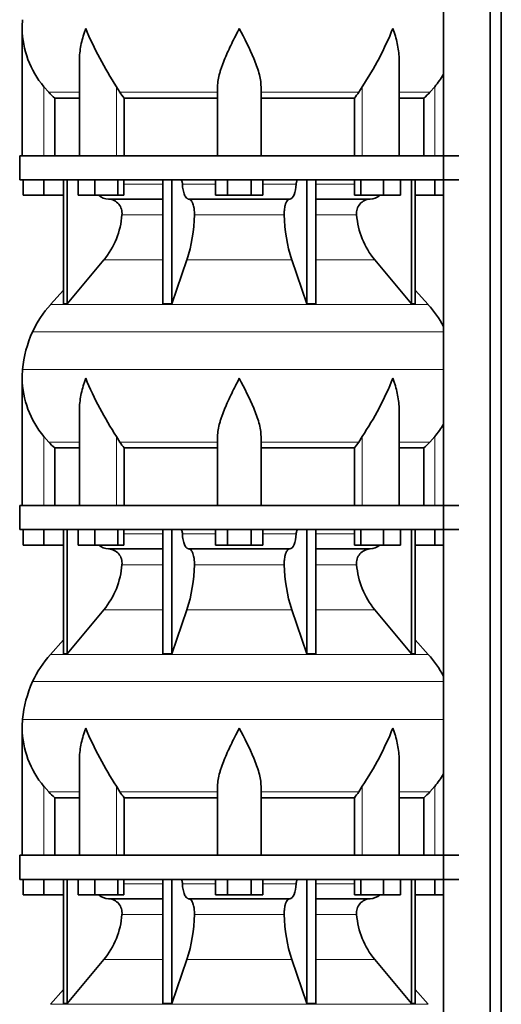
# Model space of a CAD drawing. Header units: millimetres. Extents: x 166 to 762, y -3140 to 2142.
# Tile 16 of 24: x 171 to 371, y -32 to 376. Entities that reach past the tile are written whole.
import ezdxf

# ---------------------------------------------------------------- set-up
doc = ezdxf.new("R2010")
doc.units = ezdxf.units.MM
doc.layers.add('LOW_134-15', color=7, linetype='Continuous')
doc.layers.add('VSI134_DIFFUSORE', color=7, linetype='Continuous')

# ---------------------------------------------------------------- blocks, each defined once
blk = doc.blocks.new('SE')
at = {"layer": 'LOW_134-15', "color": 7, "linetype": 'Continuous', "lineweight": 35}
for p, q in [((346.64, 1644.68), (346.64, -546.82)), ((366.02, -546.82), (366.02, 1644.68)), ((370.57, -546.82), (370.57, 1644.68)), ((346.57, 454.68), (346.57, 319.68)), ((346.57, 309.68), (346.57, 174.68)), ((346.57, 164.68), (346.57, 29.68)), ((346.57, 19.68), (346.57, -115.32))]:
    blk.add_line(p, q, dxfattribs=at)
at = {"layer": 'VSI134_DIFFUSORE', "color": 7, "linetype": 'Continuous', "lineweight": 35}
for p, q in [((172.01, 372.42), (172.01, 319.68)), ((195.73, 359.04), (195.73, 319.68)), ((328.28, 319.68), (328.28, 359.04)), ((183.02, 345.98), (181.01, 348.28)), ((212.52, 345.98), (211.09, 348.28)), ((253.01, 319.68), (253.01, 348.28)), ((271.01, 319.68), (271.01, 348.28)), ((312.92, 348.28), (311.5, 345.98)), ((343.01, 348.28), (340.99, 345.98)), ((185.53, 343.54), (195.73, 343.54)), ((185.53, 319.68), (185.53, 343.54)), ((214.3, 343.54), (253.01, 343.54)), ((214.3, 319.68), (214.3, 343.54)), ((271.01, 343.54), (309.72, 343.54)), ((309.72, 343.54), (309.72, 319.68)), ((328.28, 343.54), (338.48, 343.54)), ((338.48, 343.54), (338.48, 319.68)), ((353.01, 319.68), (171.01, 319.68)), ((171.01, 319.68), (171.01, 309.68)), ((171.01, 309.68), (353.01, 309.68)), ((172.51, 303.28), (172.51, 309.68)), ((172.51, 303.28), (172.51, 309.68)), ((181.01, 303.28), (181.01, 309.68)), ((189.18, 309.68), (189.18, 258.23)), ((190.71, 309.68), (190.71, 258.23)), ((195.25, 303.28), (195.25, 309.68)), ((202.19, 303.28), (202.19, 309.68)), ((211.67, 303.28), (211.67, 309.68)), ((214.21, 303.28), (214.21, 309.68)), ((230.31, 309.68), (230.31, 258.23)), ((234, 309.68), (234, 258.23)), ((252.19, 303.28), (252.19, 309.68)), ((257.1, 303.28), (257.1, 309.68)), ((266.91, 303.28), (266.91, 309.68)), ((271.82, 303.28), (271.82, 309.68)), ((290.01, 309.68), (290.01, 258.23)), ((293.7, 309.68), (293.7, 258.23)), ((309.8, 303.28), (309.8, 309.68)), ((312.34, 303.28), (312.34, 309.68)), ((321.82, 303.28), (321.82, 309.68)), ((328.76, 303.28), (328.76, 309.68)), ((333.3, 309.68), (333.3, 258.23)), ((334.83, 309.68), (334.83, 258.23)), ((343.01, 303.28), (343.01, 309.68)), ((181.01, 303.28), (172.51, 303.28)), ((189.18, 303.28), (181.01, 303.28)), ((202.19, 303.28), (195.25, 303.28)), ((211.67, 303.28), (202.19, 303.28)), ((214.21, 303.28), (211.67, 303.28)), ((257.1, 303.28), (252.19, 303.28)), ((266.91, 303.28), (257.1, 303.28)), ((271.82, 303.28), (266.91, 303.28)), ((312.34, 303.28), (309.8, 303.28)), ((321.82, 303.28), (312.34, 303.28)), ((328.76, 303.28), (321.82, 303.28)), ((343.01, 303.28), (334.83, 303.28)), ((346.57, 303.28), (343.01, 303.28)), ((207.83, 301.68), (230.31, 301.68)), ((241.1, 301.68), (282.91, 301.68)), ((293.7, 301.68), (316.18, 301.68)), ((190.71, 258.23), (205.86, 276.44)), ((234, 258.23), (240.28, 276.44)), ((283.73, 276.44), (290.01, 258.23)), ((318.15, 276.44), (333.3, 258.23)), ((189.18, 264), (183.71, 257.93)), ((340.3, 257.93), (334.83, 264)), ((189.18, 258.23), (190.71, 258.23)), ((230.31, 258.23), (234, 258.23)), ((290.01, 258.23), (293.7, 258.23)), ((333.3, 258.23), (334.83, 258.23)), ((172.01, 227.42), (172.01, 174.68)), ((195.73, 214.04), (195.73, 174.68)), ((328.28, 174.68), (328.28, 214.04)), ((183.02, 200.98), (181.01, 203.28)), ((212.52, 200.98), (211.09, 203.28)), ((253.01, 174.68), (253.01, 203.28)), ((271.01, 174.68), (271.01, 203.28)), ((312.92, 203.28), (311.5, 200.98)), ((343.01, 203.28), (340.99, 200.98)), ((185.53, 198.54), (195.73, 198.54)), ((185.53, 174.68), (185.53, 198.54)), ((214.3, 198.54), (253.01, 198.54)), ((214.3, 174.68), (214.3, 198.54)), ((271.01, 198.54), (309.72, 198.54)), ((309.72, 198.54), (309.72, 174.68)), ((328.28, 198.54), (338.48, 198.54)), ((338.48, 198.54), (338.48, 174.68)), ((353.01, 174.68), (171.01, 174.68)), ((171.01, 174.68), (171.01, 164.68)), ((171.01, 164.68), (353.01, 164.68)), ((172.51, 158.28), (172.51, 164.68)), ((172.51, 158.28), (172.51, 164.68)), ((181.01, 158.28), (181.01, 164.68)), ((189.18, 164.68), (189.18, 113.23)), ((190.71, 164.68), (190.71, 113.23)), ((195.25, 158.28), (195.25, 164.68)), ((202.19, 158.28), (202.19, 164.68)), ((211.67, 158.28), (211.67, 164.68)), ((214.21, 158.28), (214.21, 164.68)), ((230.31, 164.68), (230.31, 113.23)), ((234, 164.68), (234, 113.23)), ((252.19, 158.28), (252.19, 164.68)), ((257.1, 158.28), (257.1, 164.68)), ((266.91, 158.28), (266.91, 164.68)), ((271.82, 158.28), (271.82, 164.68)), ((290.01, 164.68), (290.01, 113.23)), ((293.7, 164.68), (293.7, 113.23)), ((309.8, 158.28), (309.8, 164.68)), ((312.34, 158.28), (312.34, 164.68)), ((321.82, 158.28), (321.82, 164.68)), ((328.76, 158.28), (328.76, 164.68)), ((333.3, 164.68), (333.3, 113.23)), ((334.83, 164.68), (334.83, 113.23)), ((343.01, 158.28), (343.01, 164.68)), ((181.01, 158.28), (172.51, 158.28)), ((189.18, 158.28), (181.01, 158.28)), ((202.19, 158.28), (195.25, 158.28)), ((211.67, 158.28), (202.19, 158.28)), ((207.83, 156.68), (230.31, 156.68)), ((214.21, 158.28), (211.67, 158.28)), ((241.1, 156.68), (282.91, 156.68)), ((257.1, 158.28), (252.19, 158.28)), ((266.91, 158.28), (257.1, 158.28)), ((271.82, 158.28), (266.91, 158.28)), ((293.7, 156.68), (316.18, 156.68)), ((312.34, 158.28), (309.8, 158.28)), ((321.82, 158.28), (312.34, 158.28)), ((328.76, 158.28), (321.82, 158.28)), ((343.01, 158.28), (334.83, 158.28)), ((346.57, 158.28), (343.01, 158.28)), ((190.71, 113.23), (205.86, 131.44)), ((234, 113.23), (240.28, 131.44)), ((283.73, 131.44), (290.01, 113.23)), ((318.15, 131.44), (333.3, 113.23)), ((189.18, 119), (183.71, 112.93)), ((340.3, 112.93), (334.83, 119)), ((189.18, 113.23), (190.71, 113.23)), ((230.31, 113.23), (234, 113.23)), ((290.01, 113.23), (293.7, 113.23)), ((333.3, 113.23), (334.83, 113.23)), ((172.01, 82.42), (172.01, 29.68)), ((195.73, 69.04), (195.73, 29.68)), ((328.28, 29.68), (328.28, 69.04)), ((183.02, 55.98), (181.01, 58.28)), ((212.52, 55.98), (211.09, 58.28)), ((253.01, 29.68), (253.01, 58.28)), ((271.01, 29.68), (271.01, 58.28)), ((312.92, 58.28), (311.5, 55.98)), ((343.01, 58.28), (340.99, 55.98)), ((185.53, 53.54), (195.73, 53.54)), ((185.53, 29.68), (185.53, 53.54)), ((214.3, 53.54), (253.01, 53.54)), ((214.3, 29.68), (214.3, 53.54)), ((271.01, 53.54), (309.72, 53.54)), ((309.72, 53.54), (309.72, 29.68)), ((328.28, 53.54), (338.48, 53.54)), ((338.48, 53.54), (338.48, 29.68)), ((353.01, 29.68), (171.01, 29.68)), ((171.01, 29.68), (171.01, 19.68)), ((171.01, 19.68), (353.01, 19.68)), ((172.51, 13.28), (172.51, 19.68)), ((172.51, 13.28), (172.51, 19.68)), ((181.01, 13.28), (181.01, 19.68)), ((189.18, 19.68), (189.18, -31.77)), ((190.71, 19.68), (190.71, -31.77)), ((195.25, 13.28), (195.25, 19.68)), ((202.19, 13.28), (202.19, 19.68)), ((211.67, 13.28), (211.67, 19.68)), ((214.21, 13.28), (214.21, 19.68)), ((230.31, 19.68), (230.31, -31.77)), ((234, 19.68), (234, -31.77)), ((252.19, 13.28), (252.19, 19.68)), ((257.1, 13.28), (257.1, 19.68)), ((266.91, 13.28), (266.91, 19.68)), ((271.82, 13.28), (271.82, 19.68)), ((290.01, 19.68), (290.01, -31.77)), ((293.7, 19.68), (293.7, -31.77)), ((309.8, 13.28), (309.8, 19.68)), ((312.34, 13.28), (312.34, 19.68)), ((321.82, 13.28), (321.82, 19.68)), ((328.76, 13.28), (328.76, 19.68)), ((333.3, 19.68), (333.3, -31.77)), ((334.83, 19.68), (334.83, -31.77)), ((343.01, 13.28), (343.01, 19.68)), ((181.01, 13.28), (172.51, 13.28)), ((189.18, 13.28), (181.01, 13.28)), ((202.19, 13.28), (195.25, 13.28)), ((211.67, 13.28), (202.19, 13.28)), ((214.21, 13.28), (211.67, 13.28)), ((257.1, 13.28), (252.19, 13.28)), ((266.91, 13.28), (257.1, 13.28)), ((271.82, 13.28), (266.91, 13.28)), ((312.34, 13.28), (309.8, 13.28)), ((321.82, 13.28), (312.34, 13.28)), ((328.76, 13.28), (321.82, 13.28)), ((343.01, 13.28), (334.83, 13.28)), ((346.57, 13.28), (343.01, 13.28)), ((207.83, 11.68), (230.31, 11.68)), ((241.1, 11.68), (282.91, 11.68)), ((293.7, 11.68), (316.18, 11.68)), ((190.71, -31.77), (205.86, -13.56)), ((234, -31.77), (240.28, -13.56)), ((283.73, -13.56), (290.01, -31.77)), ((318.15, -13.56), (333.3, -31.77)), ((189.18, -26), (183.71, -32.07)), ((340.3, -32.07), (334.83, -26)), ((189.18, -31.77), (190.71, -31.77)), ((230.31, -31.77), (234, -31.77)), ((290.01, -31.77), (293.7, -31.77)), ((333.3, -31.77), (334.83, -31.77))]:
    blk.add_line(p, q, dxfattribs=at)
at = {"layer": 'VSI134_DIFFUSORE', "color": 4, "linetype": 'Continuous', "lineweight": 9}
for p, q in [((181.01, 319.68), (181.01, 348.28)), ((211.09, 319.68), (211.09, 348.28)), ((312.92, 319.68), (312.92, 348.28)), ((343.01, 319.68), (343.01, 348.28)), ((183.02, 345.98), (195.73, 345.98)), ((212.52, 345.98), (253.01, 345.98)), ((271.01, 345.98), (311.5, 345.98)), ((328.28, 345.98), (340.99, 345.98)), ((214.21, 307.91), (230.31, 307.91)), ((238.43, 307.91), (252.19, 307.91)), ((271.82, 307.91), (285.58, 307.91)), ((293.7, 307.91), (309.8, 307.91)), ((230.31, 295.14), (213.38, 295.14)), ((280.62, 295.14), (243.39, 295.14)), ((310.63, 295.14), (293.7, 295.14)), ((205.86, 276.44), (230.31, 276.44)), ((240.28, 276.44), (283.73, 276.44)), ((293.7, 276.44), (318.15, 276.44)), ((183.71, 257.93), (340.3, 257.93)), ((346.57, 246.67), (176.34, 246.67)), ((172.18, 231.04), (346.57, 231.04)), ((181.01, 174.68), (181.01, 203.28)), ((183.02, 200.98), (195.73, 200.98)), ((211.09, 174.68), (211.09, 203.28)), ((212.52, 200.98), (253.01, 200.98)), ((271.01, 200.98), (311.5, 200.98)), ((312.92, 174.68), (312.92, 203.28)), ((328.28, 200.98), (340.99, 200.98)), ((343.01, 174.68), (343.01, 203.28)), ((214.21, 162.91), (230.31, 162.91)), ((238.43, 162.91), (252.19, 162.91)), ((271.82, 162.91), (285.58, 162.91)), ((293.7, 162.91), (309.8, 162.91)), ((230.31, 150.14), (213.38, 150.14)), ((280.62, 150.14), (243.39, 150.14)), ((310.63, 150.14), (293.7, 150.14)), ((205.86, 131.44), (230.31, 131.44)), ((240.28, 131.44), (283.73, 131.44)), ((293.7, 131.44), (318.15, 131.44)), ((183.71, 112.93), (340.3, 112.93)), ((346.57, 101.67), (176.34, 101.67)), ((172.18, 86.04), (346.57, 86.04)), ((181.01, 29.68), (181.01, 58.28)), ((211.09, 29.68), (211.09, 58.28)), ((312.92, 29.68), (312.92, 58.28)), ((343.01, 29.68), (343.01, 58.28)), ((183.02, 55.98), (195.73, 55.98)), ((212.52, 55.98), (253.01, 55.98)), ((271.01, 55.98), (311.5, 55.98)), ((328.28, 55.98), (340.99, 55.98)), ((214.21, 17.91), (230.31, 17.91)), ((238.43, 17.91), (252.19, 17.91)), ((271.82, 17.91), (285.58, 17.91)), ((293.7, 17.91), (309.8, 17.91)), ((230.31, 5.14), (213.38, 5.14)), ((280.62, 5.14), (243.39, 5.14)), ((310.63, 5.14), (293.7, 5.14)), ((205.86, -13.56), (230.31, -13.56)), ((240.28, -13.56), (283.73, -13.56)), ((293.7, -13.56), (318.15, -13.56)), ((183.71, -32.07), (340.3, -32.07))]:
    blk.add_line(p, q, dxfattribs=at)
at = {"layer": 'VSI134_DIFFUSORE', "color": 7, "linetype": 'Continuous', "lineweight": 35}
for centre, radius, start, end in [((210.51, 372.41), 38.5, 174.5826, 180.0352), ((210.7, 373.09), 38.7, 181.0159, 219.8906), ((336.7, 429.95), 149.83, 202.585, 213.0327), ((201.79, 422.31), 133.53, 326.3278, 338.0546), ((313.31, 373.09), 38.7, 320.1094, 329.446), ((245.66, 368.22), 39.91, 213.8601, 218.2043), ((278.38, 368.2), 39.88, 321.7938, 326.1418), ((208.06, 308.36), 6.68, 229.5852, 268.0094), ((315.95, 308.36), 6.68, 271.9979, 310.3729), ((207.55, 295.82), 5.87, 353.3223, 87.2173), ((316.44, 295.84), 5.85, 92.5772, 186.8833), ((180.07, 297.66), 33.4, 320.5472, 355.6594), ((178.44, 296.34), 64.97, 342.1602, 358.9354), ((347.08, 296.59), 66.48, 181.2569, 197.6475), ((344.04, 297.71), 33.51, 184.3996, 219.3938), ((216.41, 228.48), 44, 138, 155.5912), ((307.61, 228.48), 44, 27.6842, 42), ((220.96, 226.42), 49, 155.5912, 174.5826), ((210.51, 227.41), 38.5, 174.5826, 180.0352), ((210.7, 228.09), 38.7, 181.0159, 219.8906), ((336.7, 284.95), 149.83, 202.585, 213.0327), ((201.79, 277.31), 133.53, 326.3278, 338.0546), ((313.31, 228.09), 38.7, 320.1094, 329.446), ((245.66, 223.22), 39.91, 213.8601, 218.2043), ((278.38, 223.2), 39.88, 321.7938, 326.1418), ((208.06, 163.36), 6.68, 229.5852, 268.0094), ((207.55, 150.82), 5.87, 353.3223, 87.2173), ((316.44, 150.84), 5.85, 92.5772, 186.8833), ((315.95, 163.36), 6.68, 271.9979, 310.3729), ((180.07, 152.66), 33.4, 320.5472, 355.6594), ((178.44, 151.34), 64.97, 342.1602, 358.9354), ((347.08, 151.59), 66.48, 181.2569, 197.6475), ((344.04, 152.71), 33.51, 184.3996, 219.3938), ((216.41, 83.48), 44, 138, 155.5912), ((307.61, 83.48), 44, 27.6842, 42), ((220.96, 81.42), 49, 155.5912, 174.5826), ((210.51, 82.41), 38.5, 174.5826, 180.0352), ((210.7, 83.09), 38.7, 181.0159, 219.8906), ((336.7, 139.95), 149.83, 202.585, 213.0327), ((201.79, 132.31), 133.53, 326.3278, 338.0546), ((313.31, 83.09), 38.7, 320.1094, 329.446), ((245.66, 78.22), 39.91, 213.8601, 218.2043), ((278.38, 78.2), 39.88, 321.7938, 326.1418), ((208.06, 18.36), 6.68, 229.5852, 268.0094), ((315.95, 18.36), 6.68, 271.9979, 310.3729), ((207.55, 5.82), 5.87, 353.3223, 87.2173), ((316.44, 5.84), 5.85, 92.5772, 186.8833), ((180.07, 7.66), 33.4, 320.5472, 355.6594), ((178.44, 6.34), 64.97, 342.1602, 358.9354), ((347.08, 6.59), 66.48, 181.2569, 197.6475), ((344.04, 7.71), 33.51, 184.3996, 219.3938)]:
    blk.add_arc(centre, radius, start, end, dxfattribs=at)
for points, knots in [([(198.37, 372.41), (198.27, 372.15), (198.18, 371.89), (198, 371.36), (197.91, 371.1), (197.66, 370.32), (197.5, 369.8), (197.04, 368.24), (196.77, 367.21), (196.32, 365.13), (196.14, 364.09), (195.87, 362.04), (195.78, 361.02), (195.74, 359.68), (195.73, 359.36), (195.73, 359.03)], [0, 0, 0, 0, 0.03125, 0.03125, 0.0625, 0.0625, 0.125, 0.125, 0.25, 0.25, 0.375, 0.375, 0.5, 0.5, 0.5400162, 0.5400162, 0.5400162, 0.5400162]), ([(262.01, 372.41), (261.87, 372.15), (261.74, 371.89), (261.47, 371.36), (261.34, 371.1), (260.94, 370.32), (260.68, 369.8), (259.89, 368.24), (259.38, 367.21), (258.36, 365.13), (257.87, 364.09), (256.92, 362.04), (256.47, 361.02), (255.62, 358.99), (255.23, 357.98), (254.69, 356.48), (254.51, 355.98), (254.19, 354.98), (254.04, 354.48), (253.63, 353), (253.41, 352.03), (253.1, 350.13), (253.01, 349.19), (253.01, 348.28)], [0, 0, 0, 0, 0.03125, 0.03125, 0.0625, 0.0625, 0.125, 0.125, 0.25, 0.25, 0.375, 0.375, 0.5, 0.5, 0.625, 0.625, 0.6875, 0.6875, 0.75, 0.75, 0.875, 0.875, 1, 1, 1, 1]), ([(271.01, 348.28), (271.01, 350.11), (270.66, 352.01), (269.56, 355.96), (268.81, 357.97), (266.27, 364.05), (264.12, 368.26), (262.01, 372.41)], [0, 0, 0, 0, 0.25, 0.25, 0.5, 0.5, 1, 1, 1, 1]), ([(328.28, 359.03), (328.28, 359.37), (328.27, 359.71), (328.19, 362.1), (327.91, 364.14), (327.23, 367.22), (326.97, 368.25), (326.52, 369.8), (326.35, 370.32), (326.1, 371.1), (325.97, 371.49), (325.83, 371.89), (325.74, 372.15), (325.69, 372.28), (325.65, 372.41)], [0.4588627, 0.4588627, 0.4588627, 0.4588627, 0.5, 0.5, 0.75, 0.75, 0.875, 0.875, 0.9375, 0.9375, 0.96875, 0.984375, 0.984375, 1, 1, 1, 1]), ([(237.67, 309.68), (237.72, 309.68), (237.76, 309.67), (237.86, 309.63), (237.9, 309.6), (238.03, 309.47), (238.11, 309.34), (238.25, 309.01), (238.31, 308.82), (238.39, 308.39), (238.42, 308.15), (238.43, 307.91)], [0, 0, 0, 0, 0.125, 0.125, 0.25, 0.25, 0.5, 0.5, 0.75, 0.75, 1, 1, 1, 1]), ([(241.1, 301.68), (240.93, 301.68), (240.77, 301.72), (240.53, 301.84), (240.45, 301.89), (240.29, 302), (240.22, 302.07), (239.99, 302.29), (239.84, 302.48), (239.56, 302.93), (239.43, 303.18), (239.19, 303.74), (239.08, 304.06), (238.88, 304.73), (238.79, 305.09), (238.64, 305.84), (238.58, 306.24), (238.48, 307.06), (238.45, 307.48), (238.43, 307.91)], [0, 0, 0, 0, 0.125, 0.125, 0.1875, 0.1875, 0.25, 0.25, 0.375, 0.375, 0.5, 0.5, 0.625, 0.625, 0.75, 0.75, 0.875, 0.875, 1, 1, 1, 1]), ([(285.58, 307.91), (285.5, 306.2), (285.19, 304.6), (284.21, 302.33), (283.56, 301.68), (282.91, 301.68)], [0, 0, 0, 0, 0.5, 0.5, 1, 1, 1, 1]), ([(285.58, 307.91), (285.59, 308.15), (285.62, 308.38), (285.68, 308.71), (285.71, 308.81), (285.76, 309), (285.79, 309.09), (285.86, 309.26), (285.9, 309.33), (285.98, 309.45), (286.02, 309.51), (286.11, 309.6), (286.15, 309.63), (286.25, 309.67), (286.29, 309.68), (286.34, 309.68)], [0, 0, 0, 0, 0.25, 0.25, 0.375, 0.375, 0.5, 0.5, 0.625, 0.625, 0.75, 0.75, 0.875, 0.875, 1, 1, 1, 1]), ([(241.1, 301.68), (241.18, 301.68), (241.26, 301.67), (241.42, 301.63), (241.49, 301.6), (241.73, 301.47), (241.88, 301.34), (242.17, 301), (242.31, 300.8), (242.5, 300.44), (242.57, 300.31), (242.69, 300.03), (242.74, 299.88), (242.9, 299.42), (243, 299.09), (243.12, 298.55), (243.16, 298.37), (243.22, 297.99), (243.25, 297.8), (243.33, 297.21), (243.37, 296.8), (243.41, 295.97), (243.41, 295.55), (243.39, 295.14)], [0, 0, 0, 0, 0.0625, 0.0625, 0.125, 0.125, 0.25, 0.25, 0.375, 0.375, 0.4375, 0.4375, 0.5, 0.5, 0.625, 0.625, 0.6875, 0.6875, 0.75, 0.75, 0.875, 0.875, 1, 1, 1, 1]), ([(280.62, 295.14), (280.6, 295.55), (280.61, 295.97), (280.63, 296.59), (280.65, 296.79), (280.68, 297.2), (280.71, 297.4), (280.78, 297.99), (280.85, 298.37), (280.97, 298.91), (281.02, 299.08), (281.11, 299.42), (281.21, 299.74), (281.32, 300.03), (281.44, 300.3), (281.51, 300.44), (281.7, 300.8), (281.84, 301.01), (282.13, 301.34), (282.29, 301.47), (282.6, 301.64), (282.75, 301.68), (282.91, 301.68)], [0, 0, 0, 0, 0.125, 0.125, 0.1875, 0.1875, 0.25, 0.25, 0.375, 0.375, 0.4375, 0.4375, 0.5, 0.5625, 0.5625, 0.625, 0.625, 0.75, 0.75, 0.875, 0.875, 1, 1, 1, 1]), ([(198.37, 227.41), (198.27, 227.15), (198.18, 226.89), (198, 226.36), (197.91, 226.1), (197.66, 225.32), (197.5, 224.8), (197.04, 223.24), (196.77, 222.21), (196.32, 220.13), (196.14, 219.09), (195.87, 217.04), (195.78, 216.02), (195.74, 214.68), (195.73, 214.36), (195.73, 214.03)], [0, 0, 0, 0, 0.03125, 0.03125, 0.0625, 0.0625, 0.125, 0.125, 0.25, 0.25, 0.375, 0.375, 0.5, 0.5, 0.5400162, 0.5400162, 0.5400162, 0.5400162]), ([(262.01, 227.41), (261.87, 227.15), (261.74, 226.89), (261.47, 226.36), (261.34, 226.1), (260.94, 225.32), (260.68, 224.8), (259.89, 223.24), (259.38, 222.21), (258.36, 220.13), (257.87, 219.09), (256.92, 217.04), (256.47, 216.02), (255.62, 213.99), (255.23, 212.98), (254.69, 211.48), (254.51, 210.98), (254.19, 209.98), (254.04, 209.48), (253.63, 208), (253.41, 207.03), (253.1, 205.13), (253.01, 204.19), (253.01, 203.28)], [0, 0, 0, 0, 0.03125, 0.03125, 0.0625, 0.0625, 0.125, 0.125, 0.25, 0.25, 0.375, 0.375, 0.5, 0.5, 0.625, 0.625, 0.6875, 0.6875, 0.75, 0.75, 0.875, 0.875, 1, 1, 1, 1]), ([(271.01, 203.28), (271.01, 205.11), (270.66, 207.01), (269.56, 210.96), (268.81, 212.97), (266.27, 219.05), (264.12, 223.26), (262.01, 227.41)], [0, 0, 0, 0, 0.25, 0.25, 0.5, 0.5, 1, 1, 1, 1]), ([(328.28, 214.03), (328.28, 214.37), (328.27, 214.71), (328.19, 217.1), (327.91, 219.14), (327.23, 222.22), (326.97, 223.25), (326.52, 224.8), (326.35, 225.32), (326.1, 226.1), (325.97, 226.49), (325.83, 226.89), (325.74, 227.15), (325.69, 227.28), (325.65, 227.41)], [0.4588627, 0.4588627, 0.4588627, 0.4588627, 0.5, 0.5, 0.75, 0.75, 0.875, 0.875, 0.9375, 0.9375, 0.96875, 0.984375, 0.984375, 1, 1, 1, 1]), ([(237.67, 164.68), (237.72, 164.68), (237.76, 164.67), (237.86, 164.63), (237.9, 164.6), (238.03, 164.47), (238.11, 164.34), (238.25, 164.01), (238.31, 163.82), (238.39, 163.39), (238.42, 163.15), (238.43, 162.91)], [0, 0, 0, 0, 0.125, 0.125, 0.25, 0.25, 0.5, 0.5, 0.75, 0.75, 1, 1, 1, 1]), ([(285.58, 162.91), (285.59, 163.15), (285.62, 163.38), (285.68, 163.71), (285.71, 163.81), (285.76, 164), (285.79, 164.09), (285.86, 164.26), (285.9, 164.33), (285.98, 164.45), (286.02, 164.51), (286.11, 164.6), (286.15, 164.63), (286.25, 164.67), (286.29, 164.68), (286.34, 164.68)], [0, 0, 0, 0, 0.25, 0.25, 0.375, 0.375, 0.5, 0.5, 0.625, 0.625, 0.75, 0.75, 0.875, 0.875, 1, 1, 1, 1]), ([(241.1, 156.68), (240.93, 156.68), (240.77, 156.72), (240.53, 156.84), (240.45, 156.89), (240.29, 157), (240.22, 157.07), (239.99, 157.29), (239.84, 157.48), (239.56, 157.93), (239.43, 158.18), (239.19, 158.74), (239.08, 159.06), (238.88, 159.73), (238.79, 160.09), (238.64, 160.84), (238.58, 161.24), (238.48, 162.06), (238.45, 162.48), (238.43, 162.91)], [0, 0, 0, 0, 0.125, 0.125, 0.1875, 0.1875, 0.25, 0.25, 0.375, 0.375, 0.5, 0.5, 0.625, 0.625, 0.75, 0.75, 0.875, 0.875, 1, 1, 1, 1]), ([(285.58, 162.91), (285.5, 161.2), (285.19, 159.6), (284.21, 157.33), (283.56, 156.68), (282.91, 156.68)], [0, 0, 0, 0, 0.5, 0.5, 1, 1, 1, 1]), ([(241.1, 156.68), (241.18, 156.68), (241.26, 156.67), (241.42, 156.63), (241.49, 156.6), (241.73, 156.47), (241.88, 156.34), (242.17, 156), (242.31, 155.8), (242.5, 155.44), (242.57, 155.31), (242.69, 155.03), (242.74, 154.88), (242.9, 154.42), (243, 154.09), (243.12, 153.55), (243.16, 153.37), (243.22, 152.99), (243.25, 152.8), (243.33, 152.21), (243.37, 151.8), (243.41, 150.97), (243.41, 150.55), (243.39, 150.14)], [0, 0, 0, 0, 0.0625, 0.0625, 0.125, 0.125, 0.25, 0.25, 0.375, 0.375, 0.4375, 0.4375, 0.5, 0.5, 0.625, 0.625, 0.6875, 0.6875, 0.75, 0.75, 0.875, 0.875, 1, 1, 1, 1]), ([(280.62, 150.14), (280.6, 150.55), (280.61, 150.97), (280.63, 151.59), (280.65, 151.79), (280.68, 152.2), (280.71, 152.4), (280.78, 152.99), (280.85, 153.37), (280.97, 153.91), (281.02, 154.08), (281.11, 154.42), (281.21, 154.74), (281.32, 155.03), (281.44, 155.3), (281.51, 155.44), (281.7, 155.8), (281.84, 156.01), (282.13, 156.34), (282.29, 156.47), (282.6, 156.64), (282.75, 156.68), (282.91, 156.68)], [0, 0, 0, 0, 0.125, 0.125, 0.1875, 0.1875, 0.25, 0.25, 0.375, 0.375, 0.4375, 0.4375, 0.5, 0.5625, 0.5625, 0.625, 0.625, 0.75, 0.75, 0.875, 0.875, 1, 1, 1, 1]), ([(198.37, 82.41), (198.27, 82.15), (198.18, 81.89), (198, 81.36), (197.91, 81.1), (197.66, 80.32), (197.5, 79.8), (197.04, 78.24), (196.77, 77.21), (196.32, 75.13), (196.14, 74.09), (195.87, 72.04), (195.78, 71.02), (195.74, 69.68), (195.73, 69.36), (195.73, 69.03)], [0, 0, 0, 0, 0.03125, 0.03125, 0.0625, 0.0625, 0.125, 0.125, 0.25, 0.25, 0.375, 0.375, 0.5, 0.5, 0.5400162, 0.5400162, 0.5400162, 0.5400162]), ([(262.01, 82.41), (261.87, 82.15), (261.74, 81.89), (261.47, 81.36), (261.34, 81.1), (260.94, 80.32), (260.68, 79.8), (259.89, 78.24), (259.38, 77.21), (258.36, 75.13), (257.87, 74.09), (256.92, 72.04), (256.47, 71.02), (255.62, 68.99), (255.23, 67.98), (254.69, 66.48), (254.51, 65.98), (254.19, 64.98), (254.04, 64.48), (253.63, 63), (253.41, 62.03), (253.1, 60.13), (253.01, 59.19), (253.01, 58.28)], [0, 0, 0, 0, 0.03125, 0.03125, 0.0625, 0.0625, 0.125, 0.125, 0.25, 0.25, 0.375, 0.375, 0.5, 0.5, 0.625, 0.625, 0.6875, 0.6875, 0.75, 0.75, 0.875, 0.875, 1, 1, 1, 1]), ([(271.01, 58.28), (271.01, 60.11), (270.66, 62.01), (269.56, 65.96), (268.81, 67.97), (266.27, 74.05), (264.12, 78.26), (262.01, 82.41)], [0, 0, 0, 0, 0.25, 0.25, 0.5, 0.5, 1, 1, 1, 1]), ([(328.28, 69.03), (328.28, 69.37), (328.27, 69.71), (328.19, 72.1), (327.91, 74.14), (327.23, 77.22), (326.97, 78.25), (326.52, 79.8), (326.35, 80.32), (326.1, 81.1), (325.97, 81.49), (325.83, 81.89), (325.74, 82.15), (325.69, 82.28), (325.65, 82.41)], [0.4588627, 0.4588627, 0.4588627, 0.4588627, 0.5, 0.5, 0.75, 0.75, 0.875, 0.875, 0.9375, 0.9375, 0.96875, 0.984375, 0.984375, 1, 1, 1, 1]), ([(237.67, 19.68), (237.72, 19.68), (237.76, 19.67), (237.86, 19.63), (237.9, 19.6), (238.03, 19.47), (238.11, 19.34), (238.25, 19.01), (238.31, 18.82), (238.39, 18.39), (238.42, 18.15), (238.43, 17.91)], [0, 0, 0, 0, 0.125, 0.125, 0.25, 0.25, 0.5, 0.5, 0.75, 0.75, 1, 1, 1, 1]), ([(241.1, 11.68), (240.93, 11.68), (240.77, 11.72), (240.53, 11.84), (240.45, 11.89), (240.29, 12), (240.22, 12.07), (239.99, 12.29), (239.84, 12.48), (239.56, 12.93), (239.43, 13.18), (239.19, 13.74), (239.08, 14.06), (238.88, 14.73), (238.79, 15.09), (238.64, 15.84), (238.58, 16.24), (238.48, 17.06), (238.45, 17.48), (238.43, 17.91)], [0, 0, 0, 0, 0.125, 0.125, 0.1875, 0.1875, 0.25, 0.25, 0.375, 0.375, 0.5, 0.5, 0.625, 0.625, 0.75, 0.75, 0.875, 0.875, 1, 1, 1, 1]), ([(285.58, 17.91), (285.5, 16.2), (285.19, 14.6), (284.21, 12.33), (283.56, 11.68), (282.91, 11.68)], [0, 0, 0, 0, 0.5, 0.5, 1, 1, 1, 1]), ([(285.58, 17.91), (285.59, 18.15), (285.62, 18.38), (285.68, 18.71), (285.71, 18.81), (285.76, 19), (285.79, 19.09), (285.86, 19.26), (285.9, 19.33), (285.98, 19.45), (286.02, 19.51), (286.11, 19.6), (286.15, 19.63), (286.25, 19.67), (286.29, 19.68), (286.34, 19.68)], [0, 0, 0, 0, 0.25, 0.25, 0.375, 0.375, 0.5, 0.5, 0.625, 0.625, 0.75, 0.75, 0.875, 0.875, 1, 1, 1, 1]), ([(241.1, 11.68), (241.18, 11.68), (241.26, 11.67), (241.42, 11.63), (241.49, 11.6), (241.73, 11.47), (241.88, 11.34), (242.17, 11), (242.31, 10.8), (242.5, 10.44), (242.57, 10.31), (242.69, 10.03), (242.74, 9.88), (242.9, 9.42), (243, 9.09), (243.12, 8.55), (243.16, 8.37), (243.22, 7.99), (243.25, 7.8), (243.33, 7.21), (243.37, 6.8), (243.41, 5.97), (243.41, 5.55), (243.39, 5.14)], [0, 0, 0, 0, 0.0625, 0.0625, 0.125, 0.125, 0.25, 0.25, 0.375, 0.375, 0.4375, 0.4375, 0.5, 0.5, 0.625, 0.625, 0.6875, 0.6875, 0.75, 0.75, 0.875, 0.875, 1, 1, 1, 1]), ([(280.62, 5.14), (280.6, 5.55), (280.61, 5.97), (280.63, 6.59), (280.65, 6.79), (280.68, 7.2), (280.71, 7.4), (280.78, 7.99), (280.85, 8.37), (280.97, 8.91), (281.02, 9.08), (281.11, 9.42), (281.21, 9.74), (281.32, 10.03), (281.44, 10.3), (281.51, 10.44), (281.7, 10.8), (281.84, 11.01), (282.13, 11.34), (282.29, 11.47), (282.6, 11.64), (282.75, 11.68), (282.91, 11.68)], [0, 0, 0, 0, 0.125, 0.125, 0.1875, 0.1875, 0.25, 0.25, 0.375, 0.375, 0.4375, 0.4375, 0.5, 0.5625, 0.5625, 0.625, 0.625, 0.75, 0.75, 0.875, 0.875, 1, 1, 1, 1])]:
    blk.add_open_spline(points, degree=3, knots=knots, dxfattribs=at)
for points in [[(185.53, 343.54), (184.66, 344.32), (183.82, 345.14), (183.02, 345.98)], [(340.99, 345.98), (340.19, 345.14), (339.35, 344.32), (338.48, 343.54)], [(185.53, 198.54), (184.66, 199.32), (183.82, 200.14), (183.02, 200.98)], [(340.99, 200.98), (340.19, 200.14), (339.35, 199.32), (338.48, 198.54)], [(185.53, 53.54), (184.66, 54.32), (183.82, 55.14), (183.02, 55.98)], [(340.99, 55.98), (340.19, 55.14), (339.35, 54.32), (338.48, 53.54)]]:
    blk.add_open_spline(points, degree=3, dxfattribs=at)

msp = doc.modelspace()

# ---------------------------------------------------------------- block references
msp.add_blockref('SE', (0, 0))

doc.saveas('drawing.dxf')
